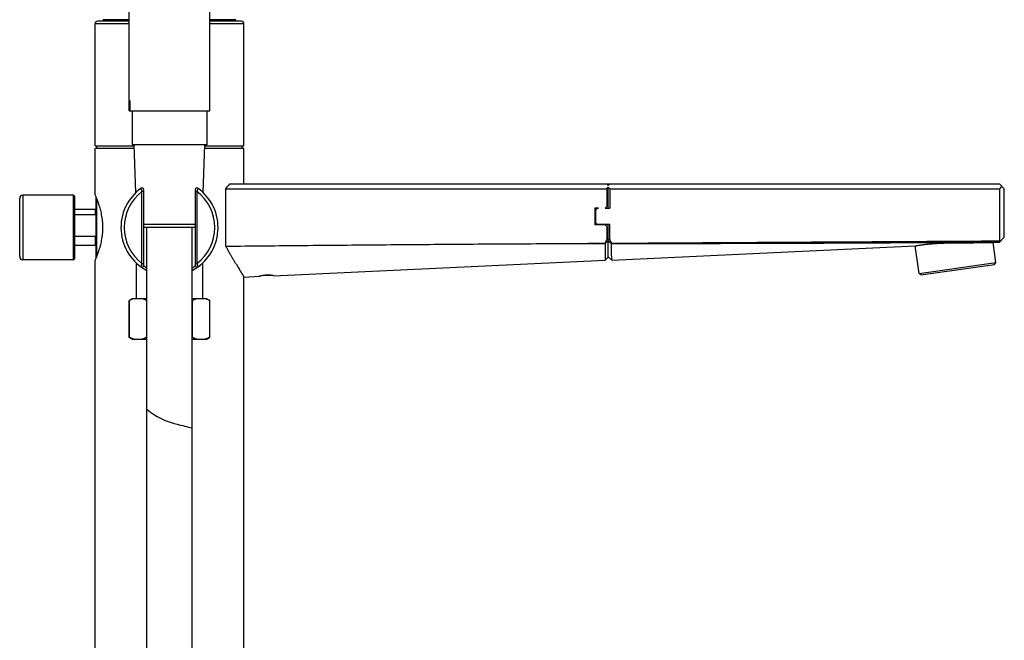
# Model space of a CAD drawing. Header units: millimetres. Extents: x 46 to 1053, y -1019 to 1364.
# Tile 27 of 31: x 749 to 1053, y 1014 to 1205. Entities that reach past the tile are written whole.
import ezdxf

# ---------------------------------------------------------------- set-up
doc = ezdxf.new("R2010")
doc.units = ezdxf.units.MM
doc.header["$LTSCALE"] = 23.1
doc.layers.get('0').update_dxf_attribs({"linetype": 'CONTINUOUS'})

msp = doc.modelspace()

# ---------------------------------------------------------------- linework, layer by layer
at = {"color": 7, "linetype": 'CONTINUOUS'}
for p, q in [((782.75, 1177.22), (782.75, 1363.74)), ((807.75, 1177.22), (807.75, 1287.62)), ((774.75, 1204.92), (774.75, 1205.42)), ((782.75, 1205.42), (774.75, 1205.42)), ((815.75, 1205.42), (807.75, 1205.42)), ((815.75, 1204.92), (815.75, 1205.42)), ((772.25, 1166.42), (772.25, 1204.22)), ((772.25, 1204.22), (782.75, 1204.22)), ((782.75, 1204.92), (772.95, 1204.92)), ((817.55, 1204.92), (807.75, 1204.92)), ((807.75, 1204.22), (818.25, 1204.22)), ((818.25, 1166.42), (818.25, 1204.22)), ((783, 1180.42), (783, 1177.22)), ((783, 1180.42), (783.02, 1180.42)), ((783.02, 1177.22), (783.02, 1180.42)), ((782.75, 1177.22), (807.75, 1177.22)), ((783.75, 1177.22), (783.75, 1166.72)), ((806.75, 1177.22), (806.75, 1166.72)), ((772.25, 1166.42), (784.33, 1166.42)), ((772.25, 1151.47), (772.25, 1165.62)), ((784.36, 1165.62), (772.25, 1165.62)), ((772.75, 1165.62), (772.75, 1166.42)), ((806.75, 1166.72), (783.75, 1166.72)), ((784.83, 1152.01), (784.32, 1166.72)), ((805.67, 1152.01), (806.19, 1166.72)), ((818.25, 1165.62), (806.15, 1165.62)), ((806.18, 1166.42), (818.25, 1166.42)), ((817.75, 1165.62), (817.75, 1166.42)), ((818.25, 1154.72), (818.25, 1165.62)), ((813.88, 1154.72), (1051.75, 1154.72)), ((930.37, 1154.72), (930.87, 1154.22)), ((930.37, 1153.22), (930.87, 1153.72)), ((931.37, 1154.72), (930.87, 1154.22)), ((930.87, 1147.22), (930.87, 1153.72)), ((931.37, 1153.22), (930.87, 1153.72)), ((1053.25, 1153.22), (1051.75, 1154.72)), ((1052.5, 1153.97), (1051.75, 1153.22)), ((749.95, 1151.17), (749.95, 1131.27)), ((765.45, 1151.17), (749.95, 1151.17)), ((765.45, 1151.17), (765.45, 1131.27)), ((765.95, 1131.77), (765.95, 1150.67)), ((772.55, 1131.67), (772.55, 1150.78)), ((772.75, 1132.15), (772.75, 1150.3)), ((786.75, 1130.1), (786.75, 1152.35)), ((787.25, 1152.35), (786.75, 1152.35)), ((787.25, 1152.97), (787.25, 1129.48)), ((803.25, 1129.48), (803.25, 1152.97)), ((803.75, 1152.35), (803.25, 1152.35)), ((803.75, 1152.35), (803.75, 1130.1)), ((812.69, 1135.45), (812.69, 1153.22)), ((812.69, 1153.22), (930.37, 1153.22)), ((930.37, 1153.22), (930.37, 1147.72)), ((931.37, 1153.22), (931.37, 1147.22)), ((931.37, 1153.22), (1051.75, 1153.22)), ((1051.75, 1153.22), (1051.75, 1137.11)), ((1053.25, 1138.22), (1053.25, 1153.22)), ((748.95, 1132.27), (748.95, 1150.17)), ((807.33, 1150.12), (807.33, 1150.12)), ((926.67, 1147.22), (926.67, 1142.02)), ((927.87, 1147.22), (926.67, 1147.22)), ((929.87, 1147.22), (930.87, 1148.22)), ((929.87, 1147.22), (931.37, 1147.22)), ((772.35, 1146.8), (765.95, 1146.8)), ((772.35, 1145.19), (765.95, 1145.19)), ((772.35, 1145.19), (772.35, 1146.8)), ((926.87, 1146.22), (926.87, 1143.22)), ((803.25, 1142.19), (787.25, 1142.19)), ((803.25, 1141.22), (787.25, 1141.22)), ((788.25, 681.38), (788.25, 1141.22)), ((802.25, 681.38), (802.25, 1141.22)), ((929.87, 1142.02), (926.67, 1142.02)), ((927.87, 1142.22), (931.37, 1142.22)), ((930.87, 1141.02), (929.87, 1142.02)), ((930.37, 1141.52), (930.37, 1137.49)), ((930.87, 1137.5), (930.87, 1142.22)), ((931.37, 1137.5), (931.37, 1142.22)), ((765.95, 1138.54), (772.35, 1138.54)), ((772.35, 1135.65), (772.35, 1138.54)), ((1051.75, 1136.72), (1053.25, 1138.22)), ((772.35, 1135.65), (765.95, 1135.65)), ((908.55, 1136.25), (929.87, 1136.27)), ((930.87, 1137.08), (929.87, 1136.27)), ((930.87, 1137.49), (930.37, 1137.49)), ((930.87, 1137.5), (931.37, 1137.5)), ((930.87, 1132.09), (930.87, 1137.49)), ((930.87, 1137.09), (931.87, 1136.27)), ((931.87, 1136.27), (931.87, 1136.38)), ((931.91, 1131.19), (1025.7, 1135.52)), ((1026.89, 1127.04), (1025.7, 1135.52)), ((1049.78, 1136.63), (1051.75, 1136.72)), ((1050.66, 1130.38), (1049.78, 1136.63)), ((929.91, 1131.09), (930.87, 1132.09)), ((930.87, 1132.18), (931.91, 1131.19)), ((765.45, 1131.27), (749.95, 1131.27)), ((772.25, 310.02), (772.25, 1130.97)), ((785, 1130.27), (785, 1119.22)), ((786.75, 1130.1), (787.25, 1130.1)), ((803.25, 1130.1), (803.75, 1130.1)), ((803.85, 1128.93), (804.06, 1129.08)), ((805.5, 1130.27), (805.5, 1119.22)), ((805.94, 1130.7), (805.95, 1130.7)), ((806.45, 1131.24), (806.59, 1131.4)), ((827.35, 1126.35), (929.91, 1131.09)), ((931.91, 1131.19), (931.91, 1131.19)), ((1026.89, 1127.04), (1050.66, 1130.38)), ((1027.45, 1126.61), (1050.23, 1129.82)), ((1050.23, 1129.82), (1050.66, 1130.38)), ((818.25, 1125.93), (822.99, 1126.15)), ((818.25, 310.02), (818.25, 1125.93)), ((1027.45, 1126.61), (1026.89, 1127.04)), ((783.75, 1119.22), (782.75, 1118.65)), ((782.75, 1107.3), (782.75, 1118.65)), ((782.79, 1118.65), (782.75, 1118.65)), ((782.79, 1118.65), (782.79, 1107.3)), ((788.25, 1119.22), (783.75, 1119.22)), ((788.24, 1107.3), (788.24, 1118.65)), ((788.25, 1118.65), (788.24, 1118.65)), ((806.75, 1119.22), (802.25, 1119.22)), ((802.27, 1118.65), (802.25, 1118.65)), ((802.27, 1118.65), (802.27, 1107.3)), ((806.75, 1119.22), (807.75, 1118.65)), ((807.72, 1107.3), (807.72, 1118.65)), ((807.75, 1118.65), (807.72, 1118.65)), ((807.75, 1107.3), (807.75, 1118.65)), ((783.75, 1106.72), (782.75, 1107.3)), ((782.75, 1107.3), (782.79, 1107.3)), ((783.75, 1106.72), (788.25, 1106.72)), ((788.24, 1107.3), (788.25, 1107.3)), ((802.25, 1107.3), (802.27, 1107.3)), ((802.25, 1106.72), (806.75, 1106.72)), ((806.75, 1106.72), (807.75, 1107.3)), ((807.72, 1107.3), (807.75, 1107.3))]:
    msp.add_line(p, q, dxfattribs=at)
for points in [[(806.38, 1131.17), (806.4, 1131.18), (806.48, 1131.28)], [(806.6, 1131.41), (806.62, 1131.44), (806.67, 1131.5)], [(802.86, 1128.3), (802.9, 1128.32), (803.14, 1128.47), (803.39, 1128.62), (803.62, 1128.77), (803.85, 1128.93)]]:
    msp.add_lwpolyline(points, dxfattribs=at)
for centre, radius, start, end in [((772.95, 1204.22), 0.7, 90, 180), ((817.55, 1204.22), 0.7, 0, 90), ((795.25, 1141.22), 15, 125.8885, 242.1792), ((786.75, 1152.97), 0.5, 0.0002, 125.9117), ((795.25, 1141.22), 15, 297.8207, 54.1117), ((803.75, 1152.97), 0.5, 54.1117, 179.9999), ((749.95, 1150.17), 1, 90, 180), ((765.45, 1150.67), 0.5, 0, 90), ((795.25, 1141.22), 14, 127.3832, 232.6168), ((795.25, 1141.22), 14, 307.3832, 52.6168), ((927.87, 1146.22), 1, 90, 180), ((772.35, 1147), 0.2, 270, 360), ((927.87, 1143.22), 1, 180, 270), ((772.35, 1135.45), 0.2, 0, 90), ((931.87, 1137.5), 1, 179.9997, 180.6731), ((1052.74, 1138.22), 1.49, 228.3837, 238.9264), ((749.95, 1132.27), 1, 180, 270), ((765.45, 1131.77), 0.5, 270, 360), ((786.75, 1129.48), 0.5, 234.0836, 359.9999), ((795.48, 1140.5), 13.81, 233.4047, 238.4389), ((795.01, 1140.53), 13.84, 301.5677, 306.5867), ((803.75, 1129.48), 0.5, 180.0003, 305.8883), ((825.67, 1108.76), 17.68, 90.3925, 95.5407), ((825.84, 1113.46), 13.06, 92.68, 92.8495), ((825.85, 1113.56), 12.89, 84.6942, 91.3559)]:
    msp.add_arc(centre, radius, start, end, dxfattribs=at)
msp.add_ellipse((795.25, 1168.22), major_axis=(23, 0), ratio=1, start_param=-0.710449, end_param=-0.627295, dxfattribs=at)
for points, knots in [([(786.75, 1152.35), (786.73, 1152.41), (786.71, 1152.51), (786.67, 1152.64), (786.64, 1152.73), (786.62, 1152.82), (786.59, 1152.9), (786.57, 1152.98), (786.55, 1153.06), (786.53, 1153.13), (786.51, 1153.19), (786.5, 1153.24), (786.49, 1153.27), (786.48, 1153.29), (786.48, 1153.31), (786.47, 1153.33), (786.47, 1153.34), (786.47, 1153.35), (786.47, 1153.36), (786.46, 1153.36), (786.46, 1153.37), (786.46, 1153.37), (786.46, 1153.37), (786.46, 1153.37), (786.46, 1153.37), (786.46, 1153.38), (786.46, 1153.38), (786.46, 1153.38), (786.46, 1153.38)], [0, 0, 0, 0, 0.189078, 0.281738, 0.372132, 0.459479, 0.542994, 0.621888, 0.695345, 0.762568, 0.822788, 0.875242, 0.898337, 0.919241, 0.937877, 0.954167, 0.968045, 0.979472, 0.984257, 0.988417, 0.991946, 0.994843, 0.997104, 0.998719, 0.999282, 0.999682, 0.999921, 1, 1, 1, 1]), ([(804.05, 1153.38), (804.05, 1153.38), (804.05, 1153.38), (804.05, 1153.38), (804.05, 1153.37), (804.05, 1153.37), (804.05, 1153.37), (804.05, 1153.37), (804.04, 1153.37), (804.04, 1153.36), (804.04, 1153.36), (804.04, 1153.35), (804.04, 1153.34), (804.03, 1153.33), (804.03, 1153.31), (804.02, 1153.29), (804.02, 1153.27), (804.01, 1153.24), (804, 1153.19), (803.98, 1153.13), (803.96, 1153.06), (803.94, 1152.98), (803.92, 1152.9), (803.89, 1152.82), (803.86, 1152.7), (803.81, 1152.54), (803.77, 1152.41), (803.75, 1152.35)], [0, 0, 0, 0, 0.00008, 0.000323, 0.000728, 0.001295, 0.002914, 0.005174, 0.008073, 0.011605, 0.015766, 0.020553, 0.031981, 0.045851, 0.062135, 0.08077, 0.101679, 0.124782, 0.177227, 0.237434, 0.304665, 0.378124, 0.45701, 0.540528, 0.627875, 0.810925, 1, 1, 1, 1]), ([(772.25, 1130.97), (772.37, 1131.24), (772.8, 1132.22), (773.37, 1133.73), (773.92, 1135.57), (774.25, 1136.99), (774.45, 1138.23), (774.57, 1139.21), (774.65, 1140.21), (774.67, 1141.22), (774.65, 1142.24), (774.57, 1143.24), (774.45, 1144.22), (774.25, 1145.45), (773.92, 1146.87), (773.37, 1148.72), (772.8, 1150.22), (772.37, 1151.21), (772.25, 1151.47)], [0, 0, 0, 0, 0.040772, 0.152119, 0.227565, 0.312595, 0.357866, 0.404474, 0.452002, 0.5, 0.547998, 0.595526, 0.642134, 0.687405, 0.772435, 0.847881, 0.959228, 1, 1, 1, 1]), ([(772.55, 1145.51), (772.55, 1145.48), (772.55, 1145.42), (772.53, 1145.36), (772.51, 1145.31), (772.48, 1145.27), (772.45, 1145.23), (772.41, 1145.2), (772.38, 1145.19), (772.36, 1145.19), (772.35, 1145.19)], [0, 0, 0, 0, 0.24912, 0.373924, 0.498808, 0.623805, 0.748934, 0.87416, 0.937061, 1, 1, 1, 1]), ([(772.35, 1138.54), (772.36, 1138.54), (772.38, 1138.54), (772.41, 1138.53), (772.45, 1138.51), (772.48, 1138.47), (772.51, 1138.43), (772.53, 1138.38), (772.55, 1138.31), (772.55, 1138.26), (772.55, 1138.23)], [0, 0, 0, 0, 0.062939, 0.12584, 0.251066, 0.376195, 0.501192, 0.626076, 0.75088, 1, 1, 1, 1]), ([(812.69, 1135.45), (820.68, 1135.54), (836.65, 1135.7), (860.62, 1135.91), (884.58, 1136.1), (900.56, 1136.2), (908.55, 1136.24)], [0, 0, 0, 0, 0.25, 0.5, 0.75, 1, 1, 1, 1]), ([(812.69, 1135.45), (812.84, 1135.12), (813.16, 1134.49), (813.65, 1133.57), (814.15, 1132.7), (814.64, 1131.86), (815.12, 1131.06), (815.58, 1130.31), (816.03, 1129.59), (816.44, 1128.93), (816.77, 1128.4), (817.01, 1128), (817.18, 1127.73), (817.34, 1127.47), (817.49, 1127.22), (817.63, 1127), (817.75, 1126.79), (817.87, 1126.6), (817.95, 1126.46), (818.01, 1126.35), (818.05, 1126.28), (818.09, 1126.22), (818.12, 1126.16), (818.15, 1126.11), (818.18, 1126.06), (818.2, 1126.03), (818.21, 1126.01), (818.22, 1125.99), (818.23, 1125.98), (818.24, 1125.97), (818.24, 1125.96), (818.24, 1125.95), (818.25, 1125.94), (818.25, 1125.94), (818.25, 1125.94), (818.25, 1125.94), (818.25, 1125.94), (818.25, 1125.93), (818.25, 1125.93), (818.25, 1125.93), (818.25, 1125.93), (818.25, 1125.93), (818.25, 1125.93)], [0, 0, 0, 0, 0.097493, 0.192015, 0.283409, 0.37147, 0.455943, 0.536517, 0.612816, 0.684394, 0.750692, 0.781659, 0.811051, 0.838768, 0.864708, 0.888757, 0.910801, 0.930719, 0.948386, 0.956336, 0.963675, 0.970386, 0.976454, 0.981863, 0.986597, 0.99064, 0.992397, 0.993977, 0.995377, 0.996595, 0.997629, 0.998479, 0.998834, 0.999143, 0.999404, 0.999618, 0.999785, 0.999904, 0.999946, 0.999976, 0.999994, 1, 1, 1, 1]), ([(908.55, 1136.24), (909.44, 1136.25), (911.21, 1136.26), (913.88, 1136.28), (916.54, 1136.3), (919.21, 1136.31), (921.87, 1136.33), (925.43, 1136.34), (928.09, 1136.36), (929.87, 1136.37)], [0, 0, 0, 0, 0.125, 0.25, 0.375, 0.5, 0.625, 0.75, 1, 1, 1, 1]), ([(929.87, 1136.37), (929.93, 1136.45), (930.02, 1136.58), (930.13, 1136.76), (930.21, 1136.89), (930.27, 1137.03), (930.32, 1137.18), (930.36, 1137.33), (930.37, 1137.44), (930.37, 1137.49)], [0, 0, 0, 0, 0.250048, 0.375082, 0.500109, 0.625121, 0.750111, 0.875069, 1, 1, 1, 1]), ([(929.87, 1136.37), (929.87, 1136.37), (929.87, 1136.36), (929.87, 1136.34), (929.87, 1136.33), (929.87, 1136.32), (929.87, 1136.31), (929.87, 1136.3), (929.87, 1136.29), (929.87, 1136.28), (929.87, 1136.27), (929.87, 1136.27)], [0, 0, 0, 0, 0.131277, 0.261228, 0.388872, 0.515097, 0.639457, 0.700662, 0.761471, 0.881972, 1, 1, 1, 1]), ([(929.87, 1136.27), (929.87, 1135.9), (929.88, 1135.36), (929.88, 1134.66), (929.89, 1134.18), (929.89, 1133.73), (929.9, 1133.31), (929.9, 1132.93), (929.9, 1132.57), (929.9, 1132.29), (929.9, 1132.09), (929.91, 1131.95), (929.91, 1131.82), (929.91, 1131.7), (929.91, 1131.59), (929.91, 1131.49), (929.91, 1131.4), (929.91, 1131.32), (929.91, 1131.26), (929.91, 1131.22), (929.91, 1131.2), (929.91, 1131.17), (929.91, 1131.15), (929.91, 1131.13), (929.91, 1131.12), (929.91, 1131.11), (929.91, 1131.1), (929.91, 1131.1), (929.91, 1131.1), (929.91, 1131.09), (929.91, 1131.09), (929.91, 1131.09), (929.91, 1131.09)], [0, 0, 0, 0, 0.213728, 0.312056, 0.404735, 0.491704, 0.572845, 0.647991, 0.716914, 0.779319, 0.807971, 0.834862, 0.859941, 0.883159, 0.90446, 0.923789, 0.941089, 0.956299, 0.969357, 0.975058, 0.980196, 0.984763, 0.988749, 0.992146, 0.994945, 0.997137, 0.998003, 0.998714, 0.999268, 0.999666, 0.999907, 1, 1, 1, 1]), ([(931.37, 1137.5), (931.37, 1137.45), (931.38, 1137.34), (931.41, 1137.19), (931.46, 1137.04), (931.53, 1136.9), (931.61, 1136.77), (931.69, 1136.64), (931.76, 1136.53), (931.82, 1136.44), (931.86, 1136.4), (931.87, 1136.38)], [0, 0, 0, 0, 0.124927, 0.24988, 0.374866, 0.499874, 0.624897, 0.749927, 0.874961, 0.93748, 1, 1, 1, 1]), ([(931.87, 1136.27), (941.86, 1136.28), (961.84, 1136.32), (991.81, 1136.41), (1021.78, 1136.55), (1041.76, 1136.66), (1051.75, 1136.72)], [0, 0, 0, 0, 0.250001, 0.5, 0.75, 1, 1, 1, 1]), ([(931.91, 1131.19), (931.91, 1131.19), (931.91, 1131.19), (931.91, 1131.19), (931.91, 1131.19), (931.91, 1131.19), (931.91, 1131.2), (931.91, 1131.21), (931.91, 1131.23), (931.91, 1131.25), (931.91, 1131.27), (931.91, 1131.29), (931.91, 1131.32), (931.91, 1131.36), (931.91, 1131.42), (931.91, 1131.5), (931.91, 1131.58), (931.91, 1131.68), (931.91, 1131.79), (931.91, 1131.91), (931.91, 1132.09), (931.91, 1132.33), (931.9, 1132.65), (931.9, 1133), (931.89, 1133.38), (931.89, 1133.79), (931.89, 1134.23), (931.88, 1134.7), (931.88, 1135.38), (931.87, 1135.91), (931.87, 1136.27)], [0, 0, 0, 0, 0.00017, 0.00049, 0.000963, 0.00159, 0.003303, 0.005621, 0.008537, 0.012043, 0.016132, 0.020795, 0.026024, 0.031811, 0.045028, 0.06038, 0.077804, 0.097237, 0.118621, 0.141899, 0.167019, 0.222589, 0.284959, 0.353796, 0.428815, 0.50979, 0.596552, 0.688981, 0.787015, 1, 1, 1, 1]), ([(1025.7, 1135.52), (1025.73, 1135.53), (1025.79, 1135.54), (1025.91, 1135.56), (1026.07, 1135.59), (1026.25, 1135.63), (1026.5, 1135.67), (1026.81, 1135.73), (1027.18, 1135.79), (1027.55, 1135.85), (1028.05, 1135.92), (1028.67, 1136), (1029.42, 1136.08), (1030.41, 1136.18), (1031.66, 1136.28), (1033.17, 1136.37), (1034.67, 1136.43), (1036.17, 1136.48), (1037.18, 1136.5), (1037.68, 1136.51)], [0, 0, 0, 0, 0.007813, 0.015625, 0.03125, 0.046875, 0.0625, 0.093751, 0.125001, 0.156251, 0.187501, 0.250001, 0.312501, 0.375001, 0.499999, 0.624999, 0.749999, 0.874999, 1, 1, 1, 1]), ([(1037.68, 1136.51), (1038.69, 1136.52), (1040.7, 1136.54), (1043.22, 1136.54), (1045.24, 1136.55), (1046.75, 1136.57), (1048.01, 1136.58), (1048.9, 1136.61), (1049.4, 1136.62), (1049.65, 1136.63), (1049.78, 1136.63)], [0, 0, 0, 0, 0.249999, 0.5, 0.625, 0.75, 0.875, 0.9375, 0.96875, 1, 1, 1, 1]), ([(786.46, 1129.07), (786.46, 1129.07), (786.46, 1129.07), (786.46, 1129.07), (786.46, 1129.07), (786.46, 1129.07), (786.46, 1129.07), (786.46, 1129.08), (786.46, 1129.08), (786.46, 1129.08), (786.47, 1129.09), (786.47, 1129.09), (786.47, 1129.1), (786.47, 1129.12), (786.48, 1129.14), (786.48, 1129.15), (786.49, 1129.18), (786.5, 1129.21), (786.51, 1129.26), (786.53, 1129.32), (786.55, 1129.39), (786.57, 1129.46), (786.59, 1129.54), (786.62, 1129.63), (786.65, 1129.75), (786.7, 1129.91), (786.73, 1130.03), (786.75, 1130.1)], [0, 0, 0, 0, 0.000079, 0.000317, 0.000717, 0.001279, 0.002895, 0.005158, 0.008057, 0.011588, 0.01575, 0.020536, 0.031965, 0.045835, 0.062119, 0.080754, 0.101664, 0.124767, 0.177214, 0.237422, 0.304654, 0.378114, 0.457001, 0.540521, 0.627869, 0.810922, 1, 1, 1, 1]), ([(803.75, 1130.1), (803.77, 1130.03), (803.8, 1129.94), (803.84, 1129.81), (803.86, 1129.72), (803.89, 1129.63), (803.92, 1129.54), (803.94, 1129.46), (803.96, 1129.39), (803.98, 1129.32), (804, 1129.26), (804.01, 1129.21), (804.02, 1129.18), (804.02, 1129.15), (804.03, 1129.14), (804.03, 1129.12), (804.04, 1129.1), (804.04, 1129.09), (804.04, 1129.09), (804.04, 1129.08), (804.04, 1129.08), (804.05, 1129.08), (804.05, 1129.07), (804.05, 1129.07), (804.05, 1129.07), (804.05, 1129.07), (804.05, 1129.07), (804.05, 1129.07), (804.05, 1129.07)], [0, 0, 0, 0, 0.189075, 0.281734, 0.372127, 0.459472, 0.542986, 0.621879, 0.695335, 0.762558, 0.822776, 0.875229, 0.898324, 0.919228, 0.937863, 0.954154, 0.968032, 0.979458, 0.984243, 0.988403, 0.991933, 0.994829, 0.997088, 0.998705, 0.999272, 0.999677, 0.999919, 1, 1, 1, 1]), ([(825.19, 1126.5), (825.17, 1126.5), (825.13, 1126.5), (825.08, 1126.5), (825.02, 1126.49), (824.95, 1126.49), (824.85, 1126.48), (824.71, 1126.46), (824.53, 1126.44), (824.27, 1126.41), (823.97, 1126.36), (823.7, 1126.31), (823.51, 1126.27), (823.39, 1126.24), (823.29, 1126.21), (823.2, 1126.19), (823.12, 1126.18), (823.07, 1126.16), (823.03, 1126.16), (823, 1126.15), (822.99, 1126.15), (822.99, 1126.15)], [0, 0, 0, 0, 0.025613, 0.051184, 0.076719, 0.102131, 0.152521, 0.202186, 0.298745, 0.390827, 0.558847, 0.701902, 0.763133, 0.817526, 0.865166, 0.90607, 0.940175, 0.967339, 0.987348, 0.994595, 1, 1, 1, 1]), ([(825.55, 1126.44), (825.52, 1126.44), (825.46, 1126.44), (825.37, 1126.45), (825.29, 1126.45), (825.17, 1126.46), (825.03, 1126.47), (824.91, 1126.47), (824.86, 1126.48)], [0, 0, 0, 0, 0.124719, 0.249945, 0.375464, 0.501064, 0.751649, 1, 1, 1, 1]), ([(827.05, 1126.39), (827.04, 1126.39), (827.02, 1126.39), (826.99, 1126.4), (826.96, 1126.4), (826.92, 1126.41), (826.85, 1126.42), (826.74, 1126.44), (826.57, 1126.46), (826.35, 1126.48), (826.1, 1126.5), (825.88, 1126.51), (825.69, 1126.51), (825.56, 1126.51), (825.46, 1126.51), (825.38, 1126.51), (825.31, 1126.51), (825.26, 1126.51), (825.23, 1126.5)], [0, 0, 0, 0, 0.014909, 0.030888, 0.0477, 0.065903, 0.106093, 0.151316, 0.256, 0.378306, 0.516564, 0.668663, 0.748969, 0.831419, 0.873249, 0.915362, 0.957659, 1, 1, 1, 1]), ([(827.35, 1126.35), (827.35, 1126.35), (827.35, 1126.35), (827.35, 1126.35), (827.35, 1126.35), (827.35, 1126.35), (827.35, 1126.35), (827.35, 1126.35), (827.35, 1126.35), (827.34, 1126.35), (827.34, 1126.36), (827.33, 1126.36), (827.32, 1126.36), (827.31, 1126.36), (827.29, 1126.36), (827.27, 1126.36), (827.25, 1126.37), (827.22, 1126.37), (827.18, 1126.37), (827.11, 1126.38), (827.07, 1126.38), (827.05, 1126.39)], [0, 0, 0, 0, 0.000251, 0.001004, 0.002259, 0.004016, 0.009034, 0.016057, 0.025083, 0.036108, 0.049128, 0.064141, 0.10012, 0.143997, 0.195715, 0.255208, 0.322399, 0.397202, 0.56926, 0.770522, 1, 1, 1, 1]), ([(784.32, 1119.22), (784.06, 1119.16), (783.53, 1119), (783.03, 1118.77), (782.79, 1118.65)], [0, 0, 0, 0, 0.492117, 1, 1, 1, 1]), ([(788.24, 1118.65), (787.99, 1118.77), (787.49, 1119), (786.97, 1119.16), (786.7, 1119.22)], [0, 0, 0, 0, 0.507883, 1, 1, 1, 1]), ([(803.8, 1119.22), (803.54, 1119.16), (803.02, 1119), (802.52, 1118.77), (802.27, 1118.65)], [0, 0, 0, 0, 0.492117, 1, 1, 1, 1]), ([(807.72, 1118.65), (807.47, 1118.77), (806.97, 1119), (806.45, 1119.16), (806.19, 1119.22)], [0, 0, 0, 0, 0.507883, 1, 1, 1, 1]), ([(784.32, 1106.72), (784.06, 1106.79), (783.53, 1106.95), (783.03, 1107.18), (782.79, 1107.3)], [0, 0, 0, 0, 0.492117, 1, 1, 1, 1]), ([(788.24, 1107.3), (787.99, 1107.18), (787.49, 1106.95), (786.97, 1106.79), (786.7, 1106.72)], [0, 0, 0, 0, 0.507883, 1, 1, 1, 1]), ([(803.8, 1106.72), (803.54, 1106.79), (803.02, 1106.95), (802.52, 1107.18), (802.27, 1107.3)], [0, 0, 0, 0, 0.492117, 1, 1, 1, 1]), ([(807.72, 1107.3), (807.47, 1107.18), (806.97, 1106.95), (806.45, 1106.79), (806.19, 1106.72)], [0, 0, 0, 0, 0.507883, 1, 1, 1, 1]), ([(788.25, 1085.08), (788.99, 1084.42), (791.77, 1082.38), (796.57, 1080.55), (800.75, 1079.72), (802.25, 1079.3)], [0, 0, 0, 0, 0.197479, 0.694519, 1, 1, 1, 1])]:
    msp.add_open_spline(points, degree=3, knots=knots, dxfattribs=at)
msp.add_open_spline([(931.87, 1136.38), (941.86, 1136.44), (961.84, 1136.56), (991.81, 1136.74), (1021.78, 1136.92), (1041.76, 1137.04), (1051.75, 1137.11)], degree=3, dxfattribs=at)

doc.saveas('drawing.dxf')
